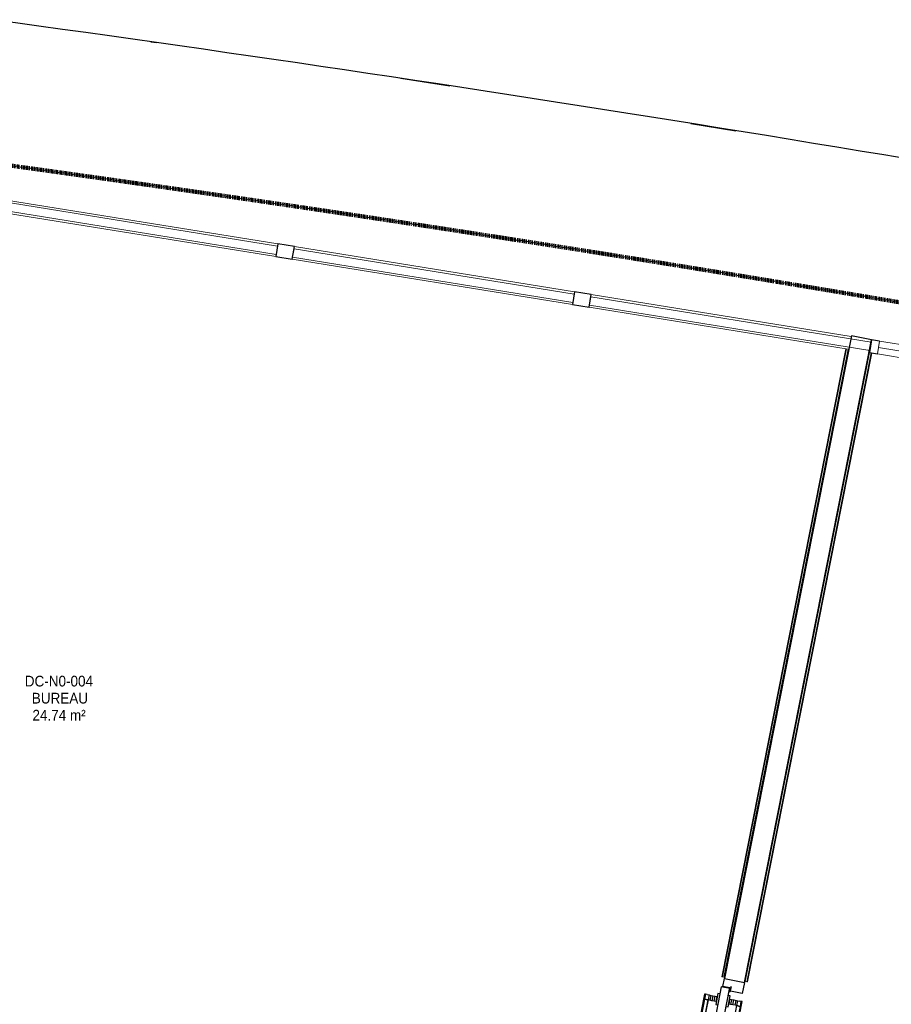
# Model space of a CAD drawing. Header units: millimetres. Extents: x -2845 to 74565, y -36590 to 13748.
# Tile 25 of 37: x 50703 to 54763, y -19299 to -14713. Entities that reach past the tile are written whole.
import ezdxf

# ---------------------------------------------------------------- set-up
doc = ezdxf.new("R2010")
doc.units = ezdxf.units.MM
doc.linetypes.add('Tiret', pattern=[2.5, 1.25, -1.25])
doc.layers.add('A-AREA', color=4, linetype='Tiret', lineweight=100, true_color=0x00ffff)
for name, color, linetype, lineweight in [('A-DETL-GENF', 7, 'Continuous', 18), ('A-DOOR', 7, 'Continuous', 25), ('A-FLOR', 7, 'Continuous', 25), ('A-FLOR-HRAL', 7, 'Continuous', 18), ('A-GLAZ-CURT', 7, 'Continuous', 18), ('A-GLAZ-CWMG', 7, 'Continuous', 18), ('A-WALL', 7, 'Continuous', 25), ('ESPACE', 7, 'Continuous', 30), ('Q-SPCQ', 7, 'Continuous', 18)]:
    doc.layers.add(name, color=color, linetype=linetype, lineweight=lineweight)
doc.styles.add('Arial_3', font='arial.ttf', dxfattribs={"width": 0.9, "height": 50})

# ---------------------------------------------------------------- blocks, each defined once
blk = doc.blocks.new('B02_DC_STR_rvt-1-2021_015_1111_DCE_1_50_N0 FINI_CFO_CDC')
at = {"layer": 'A-FLOR'}
for p, q in [((-1854.4, -14816.1), (-1828.8, -14819.7)), ((-691, -14986.1), (-461.8, -15020.8)), ((659.3, -15196), (870.1, -15230))]:
    blk.add_line(p, q, dxfattribs=at)
blk.add_arc((-21384.2, -152545.4), 139107.1, 79.323004, 82.237507, dxfattribs=at)
blk = doc.blocks.new('PRT_SIMPLE_HUI_58x68x48 - PRT_BOIS_1V_930x2040x40-V9-2021_015_1111_DCE_1_50_N0 FINI_CFO_CDC')
at = {"layer": 'A-DETL-GENF', "lineweight": 25}
h = blk.add_hatch(color=256, dxfattribs=at)
h.paths.add_polyline_path([(-483.8, -9.7), (-489, -8), (-508.5, -8), (-508.5, -11.5), (-502, -11.5), (-502.2, -10.2), (-505.2, -10.2), (-505.2, -9.3), (-488.2, -9.5), (-485.1, -10.6)])
h.paths.add_polyline_path([(-483.8, -9.7), (-485.1, -11.7), (-496.1, -13.2), (-500.5, -13.2), (-500.5, -14.5), (-495.8, -14.5), (-483.8, -12.8), (-483.8, -10.4)])
h = blk.add_hatch(color=256, dxfattribs=at)
h.paths.add_polyline_path([(413.8, -9.7), (413.8, -12.8), (426.3, -14.5), (430.5, -14.5), (430.2, -13.2), (425.7, -13.1), (415.1, -11.7), (414.5, -10.7)])
h.paths.add_polyline_path([(438.5, -8), (418.5, -8), (413.8, -9.7), (415.1, -10.6), (418.8, -9.3), (435.2, -9.6), (435.2, -10.2), (432, -10.2), (432, -11.5), (438.5, -11.5), (438.5, -8.7)])
at = {"layer": 'A-DETL-GENF'}
for p, q in [((-488.5, -8), (-508.5, -8)), ((-508.5, -8), (-508.5, -11.5)), ((-508.5, -11.5), (-502, -11.5)), ((-505.2, -10.2), (-505.2, -9.3)), ((-505.2, -9.3), (-488.7, -9.3)), ((-502, -10.2), (-505.2, -10.2)), ((-502, -11.5), (-502, -10.2)), ((-496.1, -13.2), (-500.5, -13.2)), ((-500.5, -13.2), (-500.5, -14.5)), ((-500.5, -14.5), (-496, -14.5)), ((-485.1, -11.7), (-496.1, -13.2)), ((-496, -14.5), (-483.8, -12.8)), ((-488.7, -9.3), (-485.1, -10.6)), ((-483.8, -9.7), (-488.5, -8)), ((-485.1, -10.6), (-485.1, -11.7)), ((-483.8, -12.8), (-483.8, -9.7)), ((418.5, -8), (413.8, -9.7)), ((413.8, -9.7), (413.8, -12.8)), ((413.8, -12.8), (426, -14.5)), ((415.1, -10.6), (418.7, -9.3)), ((415.1, -11.7), (415.1, -10.6)), ((426.1, -13.2), (415.1, -11.7)), ((438.5, -8), (418.5, -8)), ((418.7, -9.3), (435.2, -9.3)), ((426, -14.5), (430.5, -14.5)), ((430.5, -13.2), (426.1, -13.2)), ((430.5, -14.5), (430.5, -13.2)), ((435.2, -10.2), (432, -10.2)), ((432, -10.2), (432, -11.5)), ((432, -11.5), (438.5, -11.5)), ((435.2, -9.3), (435.2, -10.2)), ((438.5, -11.5), (438.5, -8))]:
    blk.add_line(p, q, dxfattribs=at)
at = {"layer": 'A-DOOR'}
for p, q in [((-427.1, 55), (-450.6, 55)), ((-450.6, 55), (-450.6, 54.5)), ((-450.6, 54.5), (-450.6, 50.4)), ((-427.1, 54.5), (-450.6, 54.5)), ((-450.6, 50.4), (-450.6, 43.3)), ((-427.1, 50.4), (-450.6, 50.4)), ((-319.6, 55), (-427.1, 55)), ((-427.1, 55), (-427.1, 54.5)), ((-427.1, 54.5), (-427.1, 55)), ((-427.1, 54.5), (-427.1, 50.4)), ((-319.6, 54.5), (-427.1, 54.5)), ((-427.1, 50.4), (-427.1, 54.5)), ((-427.1, 50.4), (-427.1, 43.3)), ((-319.6, 50.4), (-427.1, 50.4)), ((-427.1, 43.3), (-427.1, 50.4)), ((-319.6, 54.5), (-319.6, 55)), ((-319.6, 50.4), (-319.6, 54.5)), ((-319.6, 43.3), (-319.6, 50.4)), ((-450.6, 34), (-450.6, 43.3)), ((-450.6, 25.6), (-450.6, 34)), ((-427.1, 34), (-450.6, 34)), ((-450.6, 15.2), (-450.6, 25.6)), ((-427.1, 25.6), (-450.6, 25.6)), ((-450.6, 4.4), (-450.6, 15.2)), ((-427.1, 15.2), (-450.6, 15.2)), ((-450.6, -4), (-450.6, 4.4)), ((-450.6, 4.4), (-427.1, 4.4)), ((-427.1, 34), (-427.1, 43.3)), ((-427.1, 43.3), (-427.1, 34)), ((-427.1, 32.8), (-427.1, 34)), ((-319.6, 34), (-427.1, 34)), ((-427.1, 34), (-427.1, 25.6)), ((-427.1, 32.8), (-319.6, 32.8)), ((-427.1, 25.6), (-427.1, 15.2)), ((-427.1, 15.2), (-427.1, 4.4)), ((-427.1, 4.4), (-427.1, -4)), ((-319.6, 43.3), (-319.6, 34)), ((-319.6, 34), (-319.6, 32.8)), ((-499.5, -14.5), (-499.5, -54.5)), ((426, -14.5), (-496, -14.5)), ((-465.6, -5.5), (-465.6, -14.5)), ((-413.4, -5.5), (-465.6, -5.5)), ((-450.6, -4), (-450.6, -5)), ((-450.6, -5), (-427.1, -5)), ((-427.1, -5), (-427.1, -4)), ((-413.4, -14.5), (-413.4, -5.5)), ((430.5, -54.5), (430.5, -14.5)), ((-499.5, -54.5), (430.5, -54.5)), ((-465.6, -54.5), (-465.6, -63.5)), ((-465.6, -63.5), (-413.4, -63.5)), ((-427.1, -64), (-450.6, -64)), ((-450.6, -64), (-450.6, -65)), ((-450.6, -73.4), (-450.6, -65)), ((-450.6, -84.2), (-450.6, -73.4)), ((-427.1, -73.4), (-450.6, -73.4)), ((-450.6, -94.6), (-450.6, -84.2)), ((-450.6, -84.2), (-427.1, -84.2)), ((-427.1, -65), (-427.1, -64)), ((-427.1, -65), (-427.1, -73.4)), ((-427.1, -73.4), (-427.1, -84.2)), ((-427.1, -84.2), (-427.1, -94.6)), ((-413.4, -63.5), (-413.4, -54.5)), ((417, -54.5), (417, -977.5)), ((-450.6, -103), (-450.6, -94.6)), ((-450.6, -94.6), (-427.1, -94.6)), ((-450.6, -112.3), (-450.6, -103)), ((-450.6, -103), (-427.1, -103)), ((-450.6, -112.3), (-450.6, -119.4)), ((-450.6, -119.4), (-450.6, -123.5)), ((-450.6, -119.4), (-427.1, -119.4)), ((-450.6, -123.5), (-450.6, -124)), ((-450.6, -123.5), (-427.1, -123.5)), ((-450.6, -124), (-427.1, -124)), ((-427.1, -94.6), (-427.1, -103)), ((-427.1, -103), (-427.1, -101.8)), ((-319.6, -101.8), (-427.1, -101.8)), ((-427.1, -112.3), (-427.1, -103)), ((-427.1, -103), (-319.6, -103)), ((-427.1, -103), (-427.1, -112.3)), ((-427.1, -112.3), (-427.1, -119.4)), ((-427.1, -119.4), (-427.1, -112.3)), ((-427.1, -119.4), (-427.1, -123.5)), ((-427.1, -119.4), (-319.6, -119.4)), ((-427.1, -123.5), (-427.1, -119.4)), ((-427.1, -123.5), (-427.1, -124)), ((-427.1, -123.5), (-319.6, -123.5)), ((-427.1, -124), (-427.1, -123.5)), ((-427.1, -124), (-319.6, -124)), ((-319.6, -101.8), (-319.6, -103)), ((-319.6, -103), (-319.6, -112.3)), ((-319.6, -119.4), (-319.6, -112.3)), ((-319.6, -123.5), (-319.6, -119.4)), ((-319.6, -124), (-319.6, -123.5))]:
    blk.add_line(p, q, dxfattribs=at)
for radius, start, end in [(9.12, 155.8208, 180), (9.12, 180, 204.1792), (7.5, 360, 180), (7.5, 180, 360), (7.5, 180, 240), (7.5, 135, 165), (9.12, 111.9887, 120), (9.12, 240, 248.0113), (7.5, 60, 120), (7.5, 270, 328.9317), (9.12, 60, 68.0113), (7.5, 0, 30), (7.5, 330, 0), (9.12, 0, 24.1792)]:
    blk.add_arc((429, -65.5), radius, start, end, dxfattribs=at)
at = {"layer": 'Q-SPCQ'}
for p, q in [((430.5, -40.5), (430.5, -54.5)), ((430.5, -54.5), (403.5, -54.5))]:
    blk.add_line(p, q, dxfattribs=at)
blk = doc.blocks.new('Panneau système - Vitré-367573-2021_015_1111_DCE_1_50_N0 FINI_CFO_CDC')
at = {"layer": 'A-GLAZ-CURT'}
for p, q in [((661.5, 20), (-661.5, 20)), ((-661.5, 20), (-661.5, -20)), ((661.5, -20), (661.5, 20)), ((-661.5, -20), (661.5, -20))]:
    blk.add_line(p, q, dxfattribs=at)
blk = doc.blocks.new('Panneau système - Vitré-356748-2021_015_1111_DCE_1_50_N0 FINI_CFO_CDC')
at = {"layer": 'A-GLAZ-CURT'}
for p, q in [((664, 20), (-664, 20)), ((-664, 20), (-664, -20)), ((664, -20), (664, 20)), ((-664, -20), (664, -20))]:
    blk.add_line(p, q, dxfattribs=at)
blk = doc.blocks.new('Panneau système - Vitré-356749-2021_015_1111_DCE_1_50_N0 FINI_CFO_CDC')
at = {"layer": 'A-GLAZ-CURT'}
for p, q in [((661, 20), (-661, 20)), ((-661, 20), (-661, -20)), ((661, -20), (661, 20)), ((-661, -20), (661, -20))]:
    blk.add_line(p, q, dxfattribs=at)
blk = doc.blocks.new('Meneau rectangulaire - AWS60_60x70-347310-2021_015_1111_DCE_1_50_N0 FINI_CFO_CDC')
at = {"layer": 'A-GLAZ-CWMG'}
for p, q in [((-1186.7, -15769.8), (118.4, -15980.8)), ((-1196.3, -15829.1), (108.8, -16040.1))]:
    blk.add_line(p, q, dxfattribs=at)
blk = doc.blocks.new('Meneau rectangulaire - AWS60_60x70-367281-2021_015_1111_DCE_1_50_N0 FINI_CFO_CDC')
at = {"layer": 'A-GLAZ-CWMG'}
for p, q in [((-2574.7, -15545.4), (-1263.7, -15757.4)), ((-2584.2, -15604.6), (-1273.3, -15816.6))]:
    blk.add_line(p, q, dxfattribs=at)
blk = doc.blocks.new('Meneau rectangulaire - AWS60_60x70-367276-2021_015_1111_DCE_1_50_N0 FINI_CFO_CDC')
at = {"layer": 'A-GLAZ-CWMG'}
for p, q in [((195.4, -15993.3), (1407.4, -16189.3)), ((185.8, -16052.5), (1392.8, -16247.7)), ((1490.2, -16263.4), (1491.8, -16263.7))]:
    blk.add_line(p, q, dxfattribs=at)
blk = doc.blocks.new('Meneau rectangulaire - AWS60_60x38-356570-2021_015_1111_DCE_1_50_N0 FINI_CFO_CDC')
at = {"layer": 'A-GLAZ-CWMG', "lineweight": 25}
for p, q in [((0, 30), (-38, 30)), ((-38, 30), (-38, -30)), ((-38, -30), (0, -30))]:
    blk.add_line(p, q, dxfattribs=at)
blk = doc.blocks.new('Meneau rectangulaire - AWS60_60x78-356563-2021_015_1111_DCE_1_50_N0 FINI_CFO_CDC')
at = {"layer": 'A-GLAZ-CWMG', "lineweight": 25}
for p, q in [((-39, 30), (39, 30)), ((-39, -30), (-39, 30)), ((39, 30), (39, -30)), ((39, -30), (-39, -30))]:
    blk.add_line(p, q, dxfattribs=at)
blk = doc.blocks.new('51_2V_PV_MV_XX_XX - Type 1-413066-2021_015_1111_DCE_1_50_N0 FINI_CFO_CDC')
at = {"layer": 'A-DOOR', "lineweight": 18, "true_color": 0x808080}
blk.add_hatch(color=8, dxfattribs=at).paths.add_polyline_path([(-927.7, 34), (-927.7, 34), (-878.2, 34)])
at = {"layer": 'A-DETL-GENF'}
for p, q in [((-1001.7, 34), (-1001.7, 94)), ((-1001.7, 94), (1001.7, 94)), ((1001.7, 94), (1001.7, 34)), ((1001.7, 64), (-1001.7, 64)), ((1001.7, 34), (-1001.7, 34))]:
    blk.add_line(p, q, dxfattribs=at)
blk = doc.blocks.new('Garde-corps - Garde-corps-506286-2021_015_1111_DCE_1_50_N0 FINI_CFO_CDC')
at = {"layer": 'A-FLOR-HRAL'}
for p, q in [((1382.3, -16246), (804.2, -19171.2)), ((1383.9, -16246.3), (805.8, -19171.5)), ((1385.6, -16246.5), (807.5, -19171.8)), ((1392.7, -16247.6), (814.5, -19173.2)), ((1395.6, -16248.2), (1392.7, -16247.6)), ((804.2, -19171.2), (805.8, -19171.5)), ((807.5, -19171.8), (805.8, -19171.5)), ((814.5, -19173.2), (807.5, -19171.8)), ((814.5, -19173.2), (817.5, -19173.8))]:
    blk.add_line(p, q, dxfattribs=at)
blk = doc.blocks.new('Garde-corps - Garde-corps-512182-2021_015_1111_DCE_1_50_N0 FINI_CFO_CDC')
at = {"layer": 'A-FLOR-HRAL'}
for p, q in [((913.7, -19192.3), (1492.4, -16263.9)), ((920.7, -19193.7), (1499.4, -16265.3)), ((922.4, -19194), (1501.1, -16265.6)), ((924, -19194.3), (1502.8, -16265.9)), ((1492.4, -16263.9), (1489.5, -16263.3)), ((1492.4, -16263.9), (1499.4, -16265.3)), ((1499.4, -16265.3), (1501.1, -16265.6)), ((1502.8, -16265.9), (1501.1, -16265.6)), ((910.8, -19191.7), (913.7, -19192.3)), ((920.7, -19193.7), (913.7, -19192.3)), ((922.4, -19194), (920.7, -19193.7)), ((922.4, -19194), (924, -19194.3))]:
    blk.add_line(p, q, dxfattribs=at)
blk = doc.blocks.new('B02_ARC_rvt-1-2021_015_1111_DCE_1_50_N0 FINI_CFO_CDC')
at = {"layer": 'A-AREA'}
blk.add_arc((-21322.9, -151541.9), 137443.1, 79.294939, 82.165076, dxfattribs=at)
at = {"layer": 'A-FLOR'}
for p, q in [((809.1, -19216), (816.6, -19178.4)), ((909.8, -19196.8), (899.4, -19249.1)), ((841.5, -19222.4), (809.1, -19216)), ((839.8, -19237.4), (838.6, -19237.1)), ((843.1, -19238), (841.1, -19237.6)), ((841.2, -19223.9), (841.5, -19222.4)), ((899.4, -19249.1), (844.4, -19238.3))]:
    blk.add_line(p, q, dxfattribs=at)
at = {"layer": 'A-WALL'}
for p, q in [((1407.9, -16186), (816.6, -19178.4)), ((1501.1, -16204.4), (1407.9, -16186)), ((909.8, -19196.8), (1501.1, -16204.4)), ((816.6, -19178.4), (909.8, -19196.8))]:
    blk.add_line(p, q, dxfattribs=at)
at = {"layer": 'A-DOOR', "lineweight": 18}
for name, p, rotation in [('51_2V_PV_MV_XX_XX - Type 1-413066-2021_015_1111_DCE_1_50_N0 FINI_CFO_CDC', (2533.2, -16336.9), 170.8152769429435), ('PRT_SIMPLE_HUI_58x68x48 - PRT_BOIS_1V_930x2040x40-V9-2021_015_1111_DCE_1_50_N0 FINI_CFO_CDC', (758.4, -19717.7), 258.8212149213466)]:
    blk.add_blockref(name, p, dxfattribs=dict(at, rotation=rotation))
at = {"layer": 'A-FLOR-HRAL', "lineweight": 18}
for name in ['Garde-corps - Garde-corps-506286-2021_015_1111_DCE_1_50_N0 FINI_CFO_CDC', 'Garde-corps - Garde-corps-512182-2021_015_1111_DCE_1_50_N0 FINI_CFO_CDC']:
    blk.add_blockref(name, (0, 0), dxfattribs=at)
at = {"layer": 'A-GLAZ-CURT', "lineweight": 18, "rotation": 170.8152769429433}
for name, p in [('Panneau système - Vitré-356748-2021_015_1111_DCE_1_50_N0 FINI_CFO_CDC', (-1924, -15681)), ('Panneau système - Vitré-356749-2021_015_1111_DCE_1_50_N0 FINI_CFO_CDC', (-538.9, -15905)), ('Panneau système - Vitré-367573-2021_015_1111_DCE_1_50_N0 FINI_CFO_CDC', (843.6, -16128.5))]:
    blk.add_blockref(name, p, dxfattribs=at)
at = {"layer": 'A-GLAZ-CWMG', "lineweight": 18}
for name in ['Meneau rectangulaire - AWS60_60x70-367281-2021_015_1111_DCE_1_50_N0 FINI_CFO_CDC', 'Meneau rectangulaire - AWS60_60x70-347310-2021_015_1111_DCE_1_50_N0 FINI_CFO_CDC', 'Meneau rectangulaire - AWS60_60x70-367276-2021_015_1111_DCE_1_50_N0 FINI_CFO_CDC']:
    blk.add_blockref(name, (0, 0), dxfattribs=at)
at = {"layer": 'A-GLAZ-CWMG', "lineweight": 18, "extrusion": (0, 0, -1), "rotation": 9.184723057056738}
for p in [(1230, -15793.2), (-152.1, -16016.7)]:
    blk.add_blockref('Meneau rectangulaire - AWS60_60x78-356563-2021_015_1111_DCE_1_50_N0 FINI_CFO_CDC', p, dxfattribs=at)
at = {"layer": 'A-GLAZ-CWMG', "lineweight": 18, "rotation": 350.8152769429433}
blk.add_blockref('Meneau rectangulaire - AWS60_60x38-356570-2021_015_1111_DCE_1_50_N0 FINI_CFO_CDC', (1534.1, -16240.2), dxfattribs=at)

msp = doc.modelspace()

# ---------------------------------------------------------------- block references
at = {"lineweight": 5}
for name in ['B02_DC_STR_rvt-1-2021_015_1111_DCE_1_50_N0 FINI_CFO_CDC', 'B02_ARC_rvt-1-2021_015_1111_DCE_1_50_N0 FINI_CFO_CDC']:
    msp.add_blockref(name, (53169.3, 0), dxfattribs=at)

# ---------------------------------------------------------------- texts
at = {"layer": 'ESPACE', "color": 8, "true_color": 0x808080, "char_height": 50, "attachment_point": 1, "style": 'Arial_3'}
for s, insert, width in [('DC-N0-004', (50727.1, -17768.8), 382.405), ('BUREAU', (50759.8, -17848.2), 303.038), ('24.74 m²', (50762.8, -17927.5), 299.43)]:
    msp.add_mtext(s, dxfattribs=dict(at, insert=insert, width=width))

doc.saveas('drawing.dxf')
